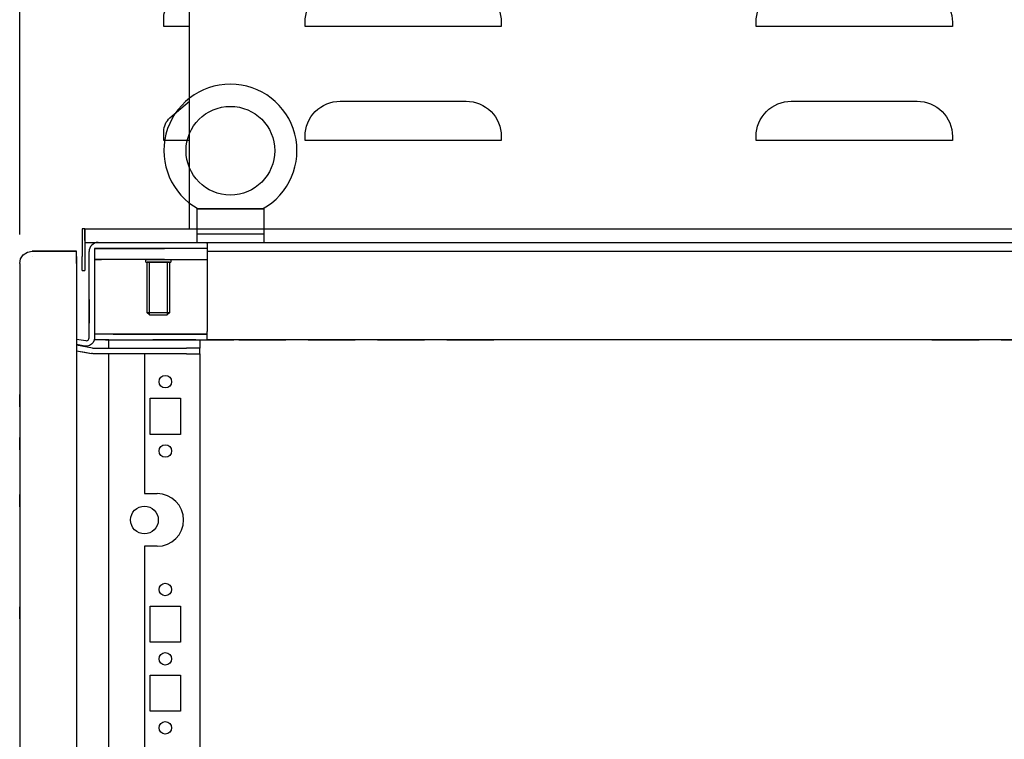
# Model space of a CAD drawing. Header units: inches. Extents: x 1399 to 7113, y 2289 to 6261.
# Tile 73 of 76: x 6249 to 6604, y 4859 to 5119. Entities that reach past the tile are written whole.
import ezdxf

# ---------------------------------------------------------------- set-up
doc = ezdxf.new("R2010")
doc.units = ezdxf.units.IN
doc.header["$MEASUREMENT"] = 0
doc.styles.get("Standard").update_dxf_attribs({"font": 'ARIALN.TTF'})
doc.dimstyles.get("Standard").update_dxf_attribs({"dimtxt": 25, "dimasz": 20, "dimexe": 5, "dimexo": 5, "dimgap": 10, "dimtad": 0, "dimtih": 1, "dimtoh": 1, "dimzin": 0, "dimdsep": 46, "dimtxsty": 'Standard', "dimcen": 10, "dimadec": 0, "dimazin": 0, "dimtfac": 1, "dimtofl": 0, "dimtmove": 0, "dimatfit": 3, "dimfxl": 1, "dimtolj": 1, "dimtzin": 0, "dimarcsym": 0})

# ---------------------------------------------------------------- blocks, each defined once
blk = doc.blocks.new('ENCL_SIDE')
for p, q in [((-236.05, 2110.98), (-212.05, 2110.98)), ((-236.05, 2098.87), (-236.05, 2110.98)), ((-235.66, 2110.98), (-235.67, 2110.98)), ((-235.59, 2110.98), (-235.66, 2110.98)), ((-235.46, 2110.98), (-235.59, 2110.98)), ((-235.28, 2110.98), (-235.46, 2110.98)), ((-235.05, 2110.98), (-235.28, 2110.98)), ((-234.69, 2110.98), (-235.05, 2110.98)), ((-234.29, 2110.98), (-234.69, 2110.98)), ((-233.81, 2110.98), (-234.29, 2110.98)), ((-233.31, 2110.98), (-233.81, 2110.98)), ((-232.58, 2110.98), (-233.31, 2110.98)), ((-231.82, 2110.98), (-232.58, 2110.98)), ((-230.94, 2110.98), (-231.82, 2110.98)), ((-230.05, 2110.98), (-230.94, 2110.98)), ((-228.67, 2110.98), (-230.05, 2110.98)), ((-227.29, 2110.98), (-228.67, 2110.98)), ((-225.67, 2110.98), (-227.29, 2110.98)), ((-224.05, 2110.98), (-225.67, 2110.98)), ((-222.84, 2110.98), (-224.05, 2110.98)), ((-221.63, 2110.98), (-222.84, 2110.98)), ((-220.83, 2110.98), (-221.63, 2110.98)), ((-220.04, 2110.98), (-220.83, 2110.98)), ((-218.73, 2110.98), (-220.04, 2110.98)), ((-217.43, 2110.98), (-218.73, 2110.98)), ((-216.5, 2110.98), (-217.43, 2110.98)), ((-215.59, 2110.98), (-216.5, 2110.98)), ((-214.97, 2110.98), (-215.59, 2110.98)), ((-214.38, 2110.98), (-214.97, 2110.98)), ((-213.87, 2110.98), (-214.38, 2110.98)), ((-213.4, 2110.98), (-213.87, 2110.98)), ((-213.1, 2110.98), (-213.4, 2110.98)), ((-212.84, 2110.98), (-213.1, 2110.98)), ((-212.64, 2110.98), (-212.84, 2110.98)), ((-212.5, 2110.98), (-212.64, 2110.98)), ((-212.44, 2110.98), (-212.5, 2110.98)), ((-212.43, 2110.98), (-212.44, 2110.98)), ((-212.05, 2110.98), (-212.05, 2098.87)), ((-276.55, 2103.75), (-277.55, 2103.75)), ((-277.55, 2103.75), (-277.55, 2100.22)), ((-277.55, 2103.75), (-277.55, 2101.75)), ((-276.55, 2103.75), (-236.05, 2103.75)), ((-276.55, 2103.75), (-276.55, 2103.72)), ((-276.55, 2103.48), (-276.55, 2103.75)), ((-276.55, 2103.72), (-276.55, 2103.63)), ((-276.55, 2103.63), (-276.55, 2103.48)), ((-276.55, 2103.48), (-276.55, 2103.28)), ((-276.55, 2103.28), (-276.55, 2099.64)), ((-276.55, 2103.28), (-276.55, 2102.52)), ((-276.55, 2100.22), (-276.55, 2103.28)), ((-275.55, 2103.75), (-236.05, 2103.75)), ((-212.05, 2103.75), (213.95, 2103.75)), ((-203.05, 2103.75), (-197.05, 2103.75)), ((-2.27, 2103.75), (2.17, 2103.75)), ((-277.55, 2100.22), (-277.55, 2093.75)), ((-276.55, 2099.64), (-276.55, 2101.75)), ((-276.55, 2100.22), (-276.55, 2099.64)), ((-276.55, 2099.64), (-276.55, 2098.87)), ((-276.55, 2098.87), (276.45, 2098.87)), ((-276.55, 2098.87), (-276.55, 2093.75)), ((-271.75, 2098.87), (-232.45, 2098.87)), ((-212.05, 2101.87), (-236.05, 2101.87)), ((-232.45, 2098.87), (-232.45, 2096.75)), ((-298.74, 2094.44), (-297.29, 2095.41)), ((-297.29, 2095.41), (-295.58, 2095.75)), ((-289.08, 2095.75), (-295.58, 2095.75)), ((-295.56, 2095.75), (-279.55, 2095.75)), ((-295.55, 2095.75), (-279.55, 2095.75)), ((-279.55, 2095.75), (-289.08, 2095.75)), ((-279.55, 2095.75), (-289.07, 2095.75)), ((-279.55, 2095.41), (-279.55, 2095.75)), ((-279.55, 2094.43), (-279.55, 2095.41)), ((-275.05, 2066.43), (-275.05, 2095.57)), ((-273.05, 2096.75), (-273.05, 2064.43)), ((-270.55, 2096.75), (-273.05, 2096.75)), ((-273.05, 2096.75), (-273.05, 2092.75)), ((-273.05, 2096.75), (-268.38, 2096.75)), ((-232.45, 2096.75), (-273.05, 2096.75)), ((-267.96, 2096.75), (-272.55, 2096.75)), ((-272.16, 2096.75), (-272.16, 2096.75)), ((-268.38, 2096.75), (-272.16, 2096.75)), ((-272.05, 2096.75), (-272.05, 2096.75)), ((-268.38, 2096.75), (-267.43, 2096.75)), ((-267.96, 2096.75), (-266.35, 2096.75)), ((-267.43, 2096.75), (-250.05, 2096.75)), ((-232.45, 2096.75), (-266.35, 2096.75)), ((-252.27, 2096.75), (-247.83, 2096.75)), ((-232.45, 2096.75), (-250.05, 2096.75)), ((-247.83, 2096.75), (-247.83, 2096.75)), ((-232.45, 2098.52), (-232.45, 2098.75)), ((-232.45, 2098.52), (-232.45, 2097.87)), ((-232.45, 2097.87), (-232.45, 2096.9)), ((-232.45, 2096.9), (-232.45, 2095.75)), ((-232.45, 2096.75), (-232.45, 2096.9)), ((-232.45, 2096.75), (-232.45, 2092.75)), ((-232.45, 2095.75), (232.35, 2095.75)), ((-232.45, 2095.75), (-232.45, 2066.75)), ((-218.05, 2098.75), (-218.05, 2098.75)), ((-300.05, 2091.28), (-299.71, 2092.99)), ((-299.71, 2092.99), (-298.74, 2094.44)), ((-295.58, 2093.75), (-295.55, 2093.75)), ((-295.56, 2093.75), (-295.55, 2093.75)), ((-279.55, 2092.97), (-279.55, 2094.43)), ((-279.55, 2093.75), (-279.55, 2094.43)), ((-279.55, 2093.75), (-279.55, 2093.56)), ((-279.55, 2093.75), (-279.55, 2093.75)), ((-279.55, 2093.56), (-279.55, 2093.02)), ((-279.55, 2093.02), (-279.55, 2092.21)), ((-279.55, 2091.25), (-279.55, 2092.97)), ((-279.55, 2092.21), (-279.55, 2091.25)), ((-277.55, 2088.75), (-277.55, 2093.75)), ((-276.55, 2093.75), (-276.55, 2088.75)), ((-268.38, 2092.75), (-273.05, 2092.75)), ((-272.95, 2092.75), (-270.55, 2092.75)), ((-267.43, 2092.75), (-268.38, 2092.75)), ((-250.05, 2092.75), (-267.43, 2092.75)), ((-254.55, 2092.75), (-245.55, 2092.75)), ((-254.55, 2091.75), (-254.55, 2092.75)), ((-254.55, 2091.75), (-245.55, 2091.75)), ((-246.05, 2091.75), (-254.05, 2091.75)), ((-254.05, 2073.52), (-254.05, 2091.75)), ((-253.28, 2072.75), (-253.28, 2091.75)), ((-246.81, 2091.75), (-253.28, 2091.75)), ((-247.83, 2092.75), (-252.27, 2092.75)), ((-250.65, 2092.75), (-249.45, 2092.75)), ((-250.05, 2092.75), (-232.45, 2092.75)), ((-246.81, 2091.75), (-246.81, 2072.75)), ((-246.05, 2091.75), (-246.05, 2073.52)), ((-245.55, 2092.75), (-245.55, 2091.75)), ((-300.05, 2091.28), (-300.05, 1187.75)), ((-300.05, 2091.25), (-300.05, 1187.75)), ((-279.55, 2091.25), (-279.55, 133.25)), ((-277.55, 2088.75), (-276.55, 2088.75)), ((-275.05, 2078.25), (-275.05, 2071.75)), ((-275.05, 2074.2), (-275.05, 2069.7)), ((-246.05, 2073.52), (-254.05, 2073.52)), ((-253.28, 2072.75), (-254.05, 2073.52)), ((-253.28, 2072.75), (-246.81, 2072.75)), ((-246.05, 2073.52), (-246.81, 2072.75)), ((-279.55, 2064.04), (-276.22, 2063.45)), ((-276.22, 2063.45), (-275.93, 2063.44)), ((-275.93, 2063.44), (-275.65, 2063.52)), ((-275.65, 2063.52), (-275.41, 2063.67)), ((-275.41, 2063.67), (-275.21, 2063.88)), ((-275.21, 2063.88), (-275.09, 2064.15)), ((-275.09, 2064.15), (-275.05, 2064.43)), ((-275.05, 2064.43), (-275.05, 2066.43)), ((-273.18, 2063.57), (-273.54, 2062.79)), ((-273.05, 2064.43), (-273.18, 2063.57)), ((-267.96, 2063.75), (-273.09, 2063.75)), ((-252.05, 2065.75), (-273.04, 2065.75)), ((-269.05, 2063.75), (-252.05, 2063.75)), ((-267.96, 2063.75), (-266.35, 2063.75)), ((-267.91, 2060.75), (-267.91, 2063.75)), ((-266.35, 2065.75), (-232.45, 2065.75)), ((-266.35, 2063.75), (-232.45, 2063.75)), ((-236.55, 2065.75), (-252.05, 2065.75)), ((-236.55, 2063.75), (-252.05, 2063.75)), ((-232.45, 2065.75), (-246.05, 2065.75)), ((-246.05, 2063.75), (-227.05, 2063.75)), ((-235.05, 2063.55), (-235.05, 2060.75)), ((-232.45, 2065.6), (-232.45, 2066.75)), ((-232.45, 2065.6), (-232.45, 2065.75)), ((-232.45, 2064.63), (-232.45, 2065.6)), ((-232.45, 2063.98), (-232.45, 2064.63)), ((-232.45, 2063.75), (-232.45, 2063.98)), ((232.35, 2063.75), (-232.45, 2063.75)), ((-227.3, 2063.75), (-222.8, 2063.75)), ((-221.05, 2063.75), (-204.05, 2063.75)), ((-206.05, 2063.75), (-219.05, 2063.75)), ((-197.8, 2063.75), (-202.3, 2063.75)), ((-196.05, 2063.75), (-179.05, 2063.75)), ((-181.05, 2063.75), (-194.05, 2063.75)), ((-171.05, 2063.75), (-187.55, 2063.75)), ((-172.8, 2063.75), (-177.3, 2063.75)), ((-171.05, 2063.75), (-154.05, 2063.75)), ((-156.05, 2063.75), (-169.05, 2063.75)), ((-146.05, 2063.75), (-154.05, 2063.75)), ((-147.8, 2063.75), (-152.3, 2063.75)), ((-146.05, 2063.75), (-129.05, 2063.75)), ((-131.05, 2063.75), (-144.05, 2063.75)), ((-121.05, 2063.75), (-129.05, 2063.75)), ((-122.8, 2063.75), (-127.3, 2063.75)), ((-104.05, 2063.75), (-121.05, 2063.75)), ((-106.05, 2063.75), (-119.05, 2063.75)), ((-96.05, 2063.75), (-104.05, 2063.75)), ((-97.8, 2063.75), (-102.3, 2063.75)), ((-79.05, 2063.75), (-96.05, 2063.75)), ((-81.05, 2063.75), (-94.05, 2063.75)), ((-71.05, 2063.75), (-79.05, 2063.75)), ((-72.8, 2063.75), (-77.3, 2063.75)), ((-54.05, 2063.75), (-71.05, 2063.75)), ((-56.05, 2063.75), (-69.05, 2063.75)), ((-46.05, 2063.75), (-54.05, 2063.75)), ((-47.8, 2063.75), (-52.3, 2063.75)), ((-29.05, 2063.75), (-46.05, 2063.75)), ((-31.05, 2063.75), (-44.05, 2063.75)), ((-21.05, 2063.75), (-29.05, 2063.75)), ((-22.8, 2063.75), (-27.3, 2063.75)), ((-4.05, 2063.75), (-21.05, 2063.75)), ((-6.05, 2063.75), (-19.05, 2063.75)), ((3.95, 2063.75), (-4.05, 2063.75)), ((2.2, 2063.75), (-2.3, 2063.75)), ((20.95, 2063.75), (3.95, 2063.75)), ((18.95, 2063.75), (5.95, 2063.75)), ((28.95, 2063.75), (20.95, 2063.75)), ((27.2, 2063.75), (22.7, 2063.75)), ((28.95, 2063.75), (45.95, 2063.75)), ((43.95, 2063.75), (30.95, 2063.75)), ((53.95, 2063.75), (45.95, 2063.75)), ((52.2, 2063.75), (47.7, 2063.75)), ((53.95, 2063.75), (70.95, 2063.75)), ((-276.57, 2061.48), (-279.55, 2062.01)), ((-276.16, 2061.2), (-279.55, 2061.8)), ((-273.8, 2060.79), (-279.55, 2061.8)), ((-279.55, 2059.77), (-276.51, 2059.24)), ((-279.55, 2059.77), (-274.15, 2058.82)), ((-275.7, 2061.45), (-276.57, 2061.48)), ((-273.8, 2060.79), (-276.16, 2061.2)), ((-274.86, 2061.68), (-275.7, 2061.45)), ((-274.12, 2062.14), (-274.86, 2061.68)), ((-273.54, 2062.79), (-274.12, 2062.14)), ((-273.8, 2060.79), (-273.69, 2060.77)), ((-273.69, 2060.77), (-273.58, 2060.76)), ((-273.58, 2060.76), (-273.47, 2060.75)), ((-273.47, 2060.75), (-273.36, 2060.75)), ((-273.36, 2060.75), (-239.89, 2060.75)), ((-273.36, 2060.75), (-256.05, 2060.75)), ((-269.35, 2060.75), (-256.05, 2060.75)), ((-253.05, 2060.75), (-242.05, 2060.75)), ((-249.8, 2060.75), (-245.3, 2060.75)), ((-235.05, 2060.75), (-239.89, 2060.75)), ((-235.05, 2058.75), (-235.05, 2060.75)), ((-276.51, 2059.24), (-274.15, 2058.82)), ((-274.15, 2058.82), (-274.15, 2058.82)), ((-273.95, 2058.79), (-274.15, 2058.82)), ((-273.76, 2058.77), (-273.95, 2058.79)), ((-273.56, 2058.75), (-273.76, 2058.77)), ((-273.36, 2058.75), (-273.56, 2058.75)), ((-239.89, 2058.75), (-273.36, 2058.75)), ((-256.05, 2058.75), (-273.36, 2058.75)), ((-256.05, 2058.75), (-269.35, 2058.75)), ((-267.91, 168.75), (-267.91, 2058.75)), ((-255.05, 2058.75), (-255.05, 2008.25)), ((-242.05, 2058.75), (-253.05, 2058.75)), ((-245.3, 2058.75), (-249.8, 2058.75)), ((-239.89, 2058.75), (-235.05, 2058.75)), ((-235.05, 2058.75), (-235.05, 168.75)), ((-235.05, 2050.9), (-235.05, 2046.4)), ((-300.05, 2039.53), (-300.05, 2043.97)), ((-253.05, 2042.65), (-242.05, 2042.65)), ((-253.05, 2029.65), (-253.05, 2042.65)), ((-242.05, 2042.65), (-242.05, 2029.65)), ((-235.05, 2042.75), (-235.05, 2029.75)), ((-300.05, 2035.47), (-300.05, 2031.03)), ((-300.05, 2024.03), (-300.05, 2028.47)), ((-242.05, 2029.65), (-253.05, 2029.65)), ((-235.05, 2026), (-235.05, 2021.5)), ((-235.05, 2017.75), (-235.05, 2004.75)), ((-300.05, 2003.53), (-300.05, 2007.97)), ((-255.05, 2008.25), (-250.45, 2008.25)), ((-235.05, 2001), (-235.05, 1996.5)), ((-235.05, 1992.75), (-235.05, 1979.75)), ((-250.45, 1989.25), (-255.05, 1989.25)), ((-255.05, 1989.25), (-255.05, 1208.25)), ((-235.05, 1976), (-235.05, 1971.5)), ((-300.05, 1963.03), (-300.05, 1967.47)), ((-253.05, 1967.65), (-242.05, 1967.65)), ((-253.05, 1954.65), (-253.05, 1967.65)), ((-242.05, 1967.65), (-242.05, 1954.65)), ((-235.05, 1967.75), (-235.05, 1954.75)), ((-242.05, 1954.65), (-253.05, 1954.65)), ((-235.05, 1951), (-235.05, 1946.5)), ((-253.05, 1929.75), (-253.05, 1942.75)), ((-253.05, 1942.75), (-242.05, 1942.75)), ((-242.05, 1942.75), (-242.05, 1929.75)), ((-235.05, 1942.75), (-235.05, 1929.75)), ((-242.05, 1929.75), (-253.05, 1929.75)), ((-235.05, 1926), (-235.05, 1921.5))]:
    blk.add_line(p, q)
for centre, radius in [((-224.05, 2131.98), 16), ((-247.55, 2048.65), 2.25), ((-247.55, 2023.65), 2.25), ((-255.05, 1998.75), 5), ((-247.55, 1973.65), 2.25), ((-247.55, 1948.65), 2.25), ((-247.55, 1923.75), 2.25)]:
    blk.add_circle(centre, radius)
for centre, radius, start, end in [((-224.05, 2131.98), 24, 298.955, 241.0451), ((-271.75, 2095.57), 3.3, 90, 180), ((-250.45, 1998.75), 9.5, 270, 90)]:
    blk.add_arc(centre, radius, start, end)
blk = doc.blocks.new('TOP_FAN_SIDE')
at = {"linetype": 'Continuous'}
blk.add_line((-239.71, 0), (-239.71, 282.7), dxfattribs=at)
blk.add_line((-239.71, 0), (-239.71, 282.7), dxfattribs=at)
blk.add_line((-239.71, 0), (239.71, 0))
for points in [[(-239.71, 73), (-249.02, 73), (-249.02, 76.38, -0.219797), (-246.79, 81.21), (-239.71, 87.24)], [(-198.09, 73), (-198.09, 74.54, -0.414214), (-185.39, 87.24), (-139.99, 87.24, -0.414214), (-127.29, 74.54), (-127.29, 73), (-198.09, 73)], [(-35.4, 73), (-35.4, 74.54, -0.414214), (-22.7, 87.24), (22.7, 87.24, -0.414214), (35.4, 74.54), (35.4, 73), (-35.4, 73)], [(-239.71, 31.86), (-249.02, 31.86), (-249.02, 35.23, -0.219797), (-246.79, 40.06), (-239.71, 46.09)], [(-198.09, 31.86), (-198.09, 33.39, -0.414214), (-185.39, 46.09), (-139.99, 46.09, -0.414214), (-127.29, 33.39), (-127.29, 31.86), (-198.09, 31.86)], [(-35.4, 31.86), (-35.4, 33.39, -0.414214), (-22.7, 46.09), (22.7, 46.09, -0.414214), (35.4, 33.39), (35.4, 31.86), (-35.4, 31.86)]]:
    blk.add_lwpolyline(points, format="xyb", dxfattribs=at)
blk = doc.blocks.new('*D60')
at = {"color": 0, "linetype": 'Continuous', "lineweight": -2, "transparency": 16777216}
for p, q in [((6248.68, 5041.23), (6248.68, 5526.49)), ((6848.68, 5025.35), (6848.68, 5526.49)), ((6268.68, 5521.49), (6452.39, 5521.49)), ((6828.68, 5521.49), (6646.98, 5521.49))]:
    blk.add_line(p, q, dxfattribs=at)
at = {"color": 0, "linetype": 'Continuous', "transparency": 16777216}
for points in [[(6268.68, 5524.82), (6268.68, 5518.15), (6248.68, 5521.49)], [(6828.68, 5524.82), (6828.68, 5518.15), (6848.68, 5521.49)]]:
    blk.add_solid(points, dxfattribs=at)
at = {"layer": 'DEFPOINTS', "color": 0, "linetype": 'Continuous', "transparency": 16777216}
for p in [(6248.68, 5521.49), (6248.68, 5036.23), (6848.68, 5020.35)]:
    blk.add_point(p, dxfattribs=at)
at = {"color": 0, "linetype": 'Continuous', "transparency": 16777216, "insert": (6549.68, 5521.49), "char_height": 25, "attachment_point": 5}
blk.add_mtext('\\A1;600.00 [23.6"]', dxfattribs=at)

msp = doc.modelspace()

# ---------------------------------------------------------------- block references
for name, p in [('TOP_FAN_SIDE', (6549.684, 5043.291)), ('ENCL_SIDE', (6548.735, 2939.541))]:
    msp.add_blockref(name, p)

# ---------------------------------------------------------------- dimensions: what is measured, and where the dimension line sits
at = {"linetype": 'Continuous'}
dim = msp.add_linear_dim(base=(6248.684, 5521.487), p1=(6848.684, 5020.354), p2=(6248.684, 5036.234), angle=180, dimstyle='Standard', dxfattribs=at)
dim.commit()
dim.dimension.update_dxf_attribs({"geometry": '*D60', "text_midpoint": (6549.684, 5521.487), "dimtype": 160})

doc.saveas('drawing.dxf')
